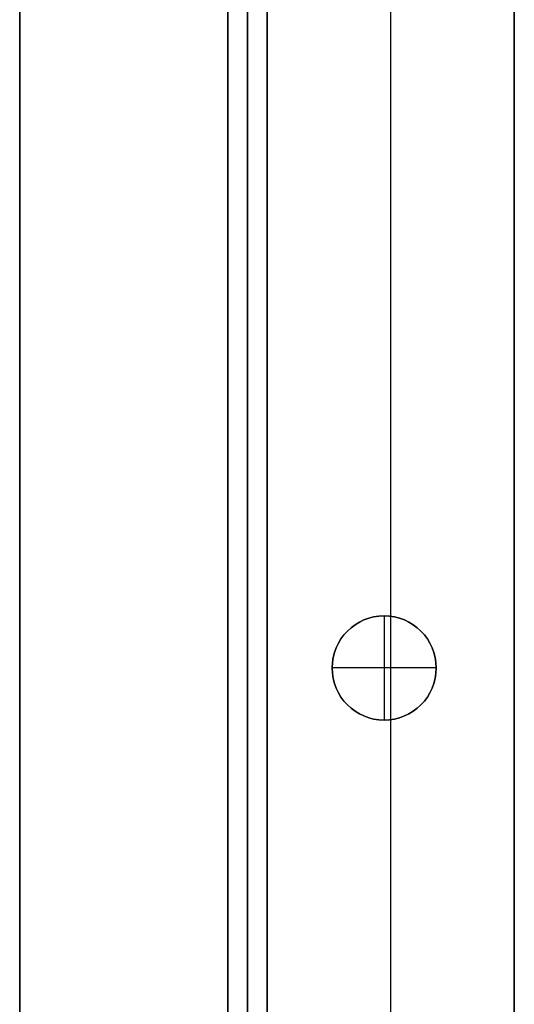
# Model space of a CAD drawing. Header units: millimetres. Extents: x -9 to 841, y -464 to 386.
# Tile 3 of 24: x -9 to 29, y -321 to -246. Entities that reach past the tile are written whole.
import ezdxf

# ---------------------------------------------------------------- set-up
doc = ezdxf.new("R2010")
doc.units = ezdxf.units.MM
doc.header["$MEASUREMENT"] = 0

msp = doc.modelspace()

# ---------------------------------------------------------------- linework, layer by layer
for p, q in [((-9.09, 367.65, 8.998), (-9.09, -446.55, 8.998)), ((9.91, 326.245, -36.502), (9.91, -405.145, -36.502)), ((28.91, 318.375, -36.502), (28.91, -397.275, -36.502)), ((6.91, -344.3, -20.502), (6.91, 265.7, -20.502)), ((8.41, 265.7, -40.502), (8.41, -344.3, -40.502)), ((8.41, -344.3, -0.502), (8.41, 265.7, -0.502)), ((9.91, -344.3, -20.502), (9.91, 265.7, -20.502)), ((19.41, -43.419, -72.502), (19.41, -323.482, -72.502)), ((19.41, -75.419, -0.502), (19.41, -291.482, -0.502)), ((18.91, -291.45, -22.502), (18.91, -291.45, -0.502)), ((18.91, -291.45, -22.502), (18.91, -299.45, -22.502)), ((18.91, -291.45, 11.498), (18.91, -291.45, -0.502)), ((18.91, -291.45, 11.498), (18.91, -299.45, 11.498)), ((14.91, -295.45, -22.502), (14.91, -295.45, -0.502)), ((22.91, -295.45, -22.502), (14.91, -295.45, -22.502)), ((14.91, -295.45, 11.498), (14.91, -295.45, -0.502)), ((22.91, -295.45, 11.498), (14.91, -295.45, 11.498)), ((22.91, -295.45, -22.502), (22.91, -295.45, -0.502)), ((22.91, -295.45, 11.498), (22.91, -295.45, -0.502)), ((18.91, -299.45, -22.502), (18.91, -299.45, -0.502)), ((18.91, -299.45, 11.498), (18.91, -299.45, -0.502)), ((19.41, -299.419, -0.502), (19.41, -325.001, -0.502))]:
    msp.add_line(p, q)
for centre in [(18.91, -295.45, -11.502), (18.91, -295.45, 5.498)]:
    msp.add_circle(centre, 4)
for centre, start, end in [((18.91, -295.45, -0.502), 90, 270), ((18.91, -295.45, -22.502), 90, 270), ((18.91, -295.45, -0.502), 0, 180), ((18.91, -295.45, 11.498), 0, 180), ((18.91, -295.45, -0.502), 270, 90), ((18.91, -295.45, -22.502), 270, 90), ((18.91, -295.45, -0.502), 180, 0), ((18.91, -295.45, 11.498), 180, 0)]:
    msp.add_arc(centre, 4, start, end)
for points in [[(-9.09, -446.55, -0.502), (-9.09, -39.45, -0.502), (-9.09, 367.65, -0.502)], [(-9.09, 367.65, 18.498), (-9.09, -39.45, 18.498), (-9.09, -446.55, 18.498)], [(9.91, 326.245, -72.502), (9.91, -39.45, -72.502), (9.91, -405.145, -72.502)], [(28.91, 318.375, -72.502), (28.91, -39.45, -72.502), (28.91, -397.275, -72.502)], [(6.91, -344.3, -40.502), (6.91, -39.3, -40.502), (6.91, 265.7, -40.502)], [(6.91, 265.7, -0.502), (6.91, -39.3, -0.502), (6.91, -344.3, -0.502)], [(9.91, 265.7, -40.502), (9.91, -39.3, -40.502), (9.91, -344.3, -40.502)], [(9.91, -344.3, -0.502), (9.91, -39.3, -0.502), (9.91, 265.7, -0.502)], [(9.91, -330.145, -0.502), (9.91, -39.45, -0.502), (9.91, 251.245, -0.502)], [(28.91, -330.145, -0.502), (28.91, -39.45, -0.502), (28.91, 251.245, -0.502)]]:
    msp.add_open_spline(points, degree=2)

doc.saveas('drawing.dxf')
